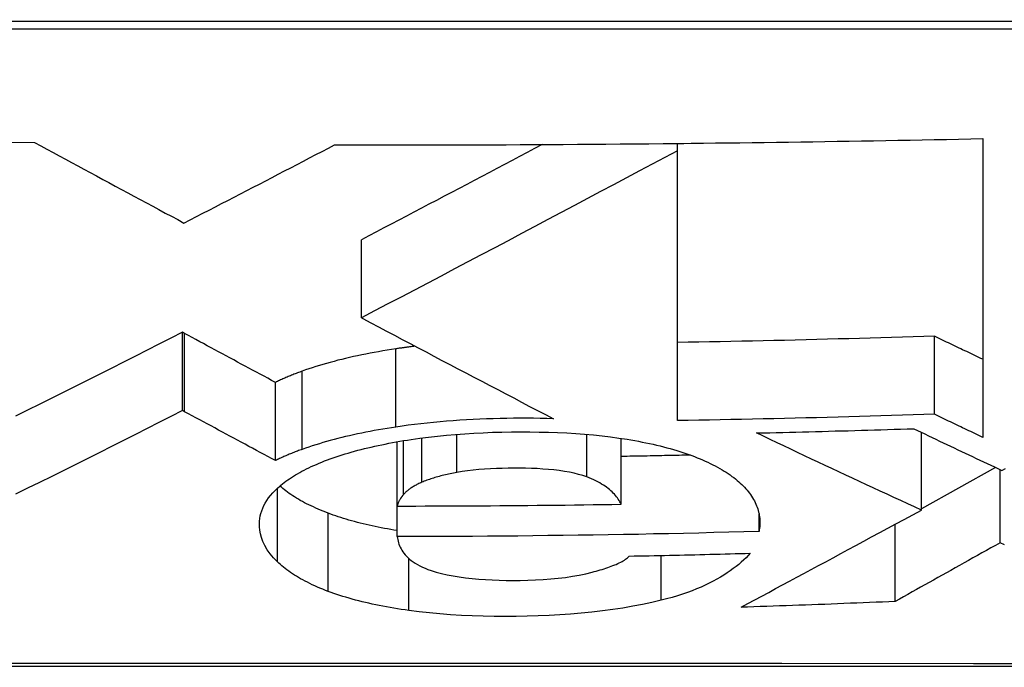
# Model space of a CAD drawing. Header units: inches. Extents: x 12 to 399, y 35 to 188.
# Tile 20 of 256: x 52.4973 to 52.6024, y 35.4198 to 35.4889. Entities that reach past the tile are written whole.
import ezdxf

# ---------------------------------------------------------------- set-up
doc = ezdxf.new("R2010")
doc.units = ezdxf.units.IN
doc.header["$MEASUREMENT"] = 0
doc.layers.add('Visible Edges(ANSI)', color=7, linetype='Continuous', lineweight=25)
doc.layers.add('Visible Tangent Edges(ANSI)', color=7, linetype='Continuous', lineweight=25)

msp = doc.modelspace()

# ---------------------------------------------------------------- linework, layer by layer
at = {"layer": 'Visible Edges(ANSI)'}
for p, q in [((52.60014, 35.47619), (52.60014, 35.44431)), ((52.56753, 35.47567), (52.56822, 35.47568)), ((52.56753, 35.47489), (52.56753, 35.47567)), ((52.56753, 35.4461), (52.56753, 35.47489)), ((52.56822, 35.47568), (52.56902, 35.47569)), ((52.53381, 35.45706), (52.53381, 35.4654)), ((52.53381, 35.45706), (52.53396, 35.45698)), ((52.51493, 35.45539), (52.51469, 35.45552)), ((52.51469, 35.44718), (52.51469, 35.45552)), ((52.59498, 35.44677), (52.59498, 35.4551)), ((52.52462, 35.44183), (52.52462, 35.45017)), ((52.51493, 35.44705), (52.51469, 35.44718)), ((52.59359, 35.43655), (52.59359, 35.44484)), ((52.53762, 35.43698), (52.53762, 35.44384)), ((52.56155, 35.43718), (52.56155, 35.44421)), ((52.60149, 35.4411), (52.59359, 35.43669)), ((52.60198, 35.43305), (52.60198, 35.44088)), ((52.53762, 35.43372), (52.53762, 35.43698)), ((52.57625, 35.43426), (52.57625, 35.43614)), ((52.5908, 35.4268), (52.5908, 35.43504))]:
    msp.add_line(p, q, dxfattribs=at)
at = {"layer": 'Visible Edges(ANSI)', "flags": 128}
for points in [[(52.4932, 35.47585), (52.49891, 35.47577)], [(52.56902, 35.47569), (52.57032, 35.4757), (52.57162, 35.47572), (52.57291, 35.47573), (52.57421, 35.47575), (52.57551, 35.47577), (52.57681, 35.47578), (52.5781, 35.4758), (52.5794, 35.47582), (52.5807, 35.47584), (52.582, 35.47586), (52.58329, 35.47588), (52.58459, 35.4759), (52.58589, 35.47592), (52.58718, 35.47594), (52.58848, 35.47596), (52.58978, 35.47599), (52.59107, 35.47601), (52.59237, 35.47603), (52.59366, 35.47606), (52.59496, 35.47608), (52.59626, 35.47611), (52.59755, 35.47613), (52.59885, 35.47616), (52.60014, 35.47619)], [(52.49891, 35.47577), (52.49956, 35.47541), (52.50022, 35.47506), (52.50088, 35.4747), (52.50153, 35.47435), (52.5022, 35.47399), (52.50286, 35.47364), (52.50352, 35.47328), (52.50418, 35.47292), (52.50485, 35.47256), (52.50551, 35.4722), (52.50618, 35.47184), (52.50685, 35.47149), (52.50751, 35.47113), (52.50818, 35.47077), (52.50885, 35.47041), (52.50952, 35.47005), (52.51018, 35.46969), (52.51085, 35.46933), (52.51152, 35.46897), (52.51219, 35.46861), (52.51286, 35.46825), (52.51352, 35.4679), (52.51419, 35.46754), (52.51486, 35.46718)], [(52.51486, 35.46718), (52.51553, 35.46752), (52.5162, 35.46787), (52.51687, 35.46822), (52.51754, 35.46856), (52.51821, 35.46891), (52.51888, 35.46926), (52.51955, 35.4696), (52.52023, 35.46995), (52.5209, 35.4703), (52.52157, 35.47065), (52.52224, 35.47099), (52.52291, 35.47134), (52.52358, 35.47169), (52.52426, 35.47204), (52.52493, 35.47239), (52.5256, 35.47274), (52.52627, 35.47308), (52.52694, 35.47343), (52.52761, 35.47378), (52.52827, 35.47413), (52.52894, 35.47448), (52.52961, 35.47483), (52.53028, 35.47517), (52.53094, 35.47552)], [(52.53094, 35.47552), (52.53247, 35.47552), (52.53399, 35.47552), (52.53552, 35.47552), (52.53704, 35.47552), (52.53857, 35.47552), (52.54009, 35.47552), (52.54162, 35.47552), (52.54314, 35.47552), (52.54466, 35.47552), (52.54619, 35.47553), (52.54771, 35.47553), (52.54924, 35.47554), (52.55076, 35.47555), (52.55229, 35.47555), (52.55381, 35.47556), (52.55533, 35.47557), (52.55686, 35.47558), (52.55838, 35.47559), (52.55991, 35.4756), (52.56143, 35.47562), (52.56296, 35.47563), (52.56448, 35.47564), (52.566, 35.47566), (52.56753, 35.47567)], [(52.55309, 35.47556), (52.55229, 35.47513), (52.55149, 35.47471), (52.55069, 35.47428), (52.54988, 35.47386), (52.54908, 35.47343), (52.54827, 35.47301), (52.54746, 35.47258), (52.54666, 35.47215), (52.54585, 35.47173), (52.54504, 35.4713), (52.54423, 35.47088), (52.54343, 35.47045), (52.54262, 35.47003), (52.54181, 35.4696), (52.54101, 35.46918), (52.5402, 35.46875), (52.5394, 35.46833), (52.5386, 35.46791), (52.53779, 35.46749), (52.53699, 35.46707), (52.53619, 35.46665), (52.5354, 35.46623), (52.5346, 35.46582), (52.53381, 35.4654)], [(52.56753, 35.47489), (52.56619, 35.47418), (52.56484, 35.47346), (52.56348, 35.47274), (52.56211, 35.47201), (52.56073, 35.47127), (52.55934, 35.47053), (52.55795, 35.46979), (52.55655, 35.46905), (52.55514, 35.4683), (52.55372, 35.46755), (52.55231, 35.4668), (52.55088, 35.46605), (52.54946, 35.46529), (52.54803, 35.46454), (52.5466, 35.46378), (52.54517, 35.46303), (52.54374, 35.46228), (52.54232, 35.46152), (52.54089, 35.46077), (52.53947, 35.46002), (52.53804, 35.45928), (52.53663, 35.45854), (52.53521, 35.4578), (52.53381, 35.45706)], [(52.53396, 35.45698), (52.5348, 35.45653), (52.53564, 35.45609), (52.53648, 35.45564), (52.53732, 35.4552), (52.53816, 35.45475), (52.53901, 35.45431), (52.53985, 35.45386), (52.5407, 35.45342), (52.54155, 35.45297), (52.5424, 35.45252), (52.54325, 35.45207), (52.5441, 35.45163), (52.54495, 35.45118), (52.5458, 35.45074), (52.54665, 35.45029), (52.5475, 35.44984), (52.54835, 35.4494), (52.54921, 35.44895), (52.55006, 35.44851), (52.55091, 35.44807), (52.55176, 35.44762), (52.55261, 35.44718), (52.55346, 35.44674), (52.55431, 35.4463)], [(52.51469, 35.45552), (52.51344, 35.45488), (52.51219, 35.45425), (52.51093, 35.45361), (52.50967, 35.45297), (52.5084, 35.45233), (52.50714, 35.45169), (52.50586, 35.45105), (52.50459, 35.45041), (52.50331, 35.44977), (52.50203, 35.44913), (52.50074, 35.44849), (52.49946, 35.44785), (52.49817, 35.44721), (52.49688, 35.44658)], [(52.52462, 35.45017), (52.52422, 35.45039), (52.52381, 35.45061), (52.52341, 35.45083), (52.523, 35.45104), (52.5226, 35.45126), (52.52219, 35.45148), (52.52179, 35.45169), (52.52138, 35.45191), (52.52098, 35.45213), (52.52058, 35.45235), (52.52017, 35.45257), (52.51977, 35.45278), (52.51936, 35.453), (52.51896, 35.45322), (52.51855, 35.45344), (52.51815, 35.45365), (52.51775, 35.45387), (52.51734, 35.45409), (52.51694, 35.45431), (52.51654, 35.45452), (52.51613, 35.45474), (52.51573, 35.45496), (52.51533, 35.45517), (52.51493, 35.45539)], [(52.59498, 35.4551), (52.59384, 35.45507), (52.59269, 35.45503), (52.59155, 35.455), (52.59041, 35.45497), (52.58927, 35.45493), (52.58812, 35.4549), (52.58698, 35.45487), (52.58584, 35.45484), (52.5847, 35.45481), (52.58355, 35.45478), (52.58241, 35.45475), (52.58127, 35.45472), (52.58012, 35.45469), (52.57898, 35.45466), (52.57783, 35.45464), (52.57669, 35.45461), (52.57554, 35.45459), (52.5744, 35.45456), (52.57325, 35.45454), (52.57211, 35.45452), (52.57096, 35.4545), (52.56982, 35.45448), (52.56867, 35.45445), (52.56753, 35.45443)], [(52.60014, 35.45264), (52.59993, 35.45274), (52.59971, 35.45284), (52.5995, 35.45294), (52.59928, 35.45305), (52.59907, 35.45315), (52.59885, 35.45325), (52.59864, 35.45335), (52.59842, 35.45346), (52.59821, 35.45356), (52.59799, 35.45366), (52.59778, 35.45376), (52.59756, 35.45387), (52.59735, 35.45397), (52.59713, 35.45407), (52.59692, 35.45418), (52.5967, 35.45428), (52.59648, 35.45438), (52.59627, 35.45448), (52.59605, 35.45459), (52.59584, 35.45469), (52.59562, 35.45479), (52.59541, 35.4549), (52.59519, 35.455), (52.59498, 35.4551)], [(52.53952, 35.45404), (52.53944, 35.45403), (52.53935, 35.45401), (52.53927, 35.454), (52.53918, 35.45399), (52.53909, 35.45398), (52.53901, 35.45397), (52.53892, 35.45396), (52.53884, 35.45395), (52.53875, 35.45394), (52.53866, 35.45393), (52.53858, 35.45391), (52.53849, 35.4539), (52.53841, 35.45389), (52.53832, 35.45388), (52.53824, 35.45387), (52.53815, 35.45386), (52.53807, 35.45384), (52.53798, 35.45383), (52.5379, 35.45382), (52.53782, 35.45381), (52.53773, 35.45379), (52.53765, 35.45378), (52.53756, 35.45377), (52.53748, 35.45376)], [(52.53748, 35.45376), (52.53701, 35.45368), (52.53654, 35.45361), (52.53608, 35.45353), (52.53562, 35.45345), (52.53517, 35.45337), (52.53472, 35.45329), (52.53427, 35.4532), (52.53383, 35.45311), (52.53339, 35.45302), (52.53296, 35.45292), (52.53254, 35.45283), (52.53211, 35.45273), (52.5317, 35.45263), (52.53128, 35.45253), (52.53088, 35.45242), (52.53048, 35.45231), (52.53008, 35.4522), (52.52969, 35.45209), (52.52931, 35.45198), (52.52893, 35.45186), (52.52856, 35.45174), (52.5282, 35.45162), (52.52784, 35.4515), (52.52749, 35.45137)], [(52.52749, 35.45137), (52.52736, 35.45133), (52.52723, 35.45128), (52.5271, 35.45123), (52.52697, 35.45118), (52.52684, 35.45114), (52.52672, 35.45109), (52.52659, 35.45104), (52.52647, 35.45099), (52.52635, 35.45094), (52.52623, 35.45089), (52.5261, 35.45084), (52.52598, 35.45079), (52.52587, 35.45074), (52.52575, 35.45069), (52.52563, 35.45064), (52.52552, 35.45059), (52.5254, 35.45054), (52.52529, 35.45049), (52.52517, 35.45044), (52.52506, 35.45038), (52.52495, 35.45033), (52.52484, 35.45028), (52.52473, 35.45023), (52.52462, 35.45017)], [(52.51469, 35.44718), (52.51344, 35.44654), (52.51219, 35.44591), (52.51093, 35.44527), (52.50967, 35.44463), (52.5084, 35.44399), (52.50713, 35.44335), (52.50586, 35.44271), (52.50458, 35.44207), (52.5033, 35.44143), (52.50202, 35.44079), (52.50074, 35.44015), (52.49945, 35.43951), (52.49816, 35.43888), (52.49688, 35.43824)], [(52.52462, 35.44183), (52.52422, 35.44205), (52.52381, 35.44227), (52.52341, 35.44248), (52.523, 35.4427), (52.5226, 35.44292), (52.52219, 35.44314), (52.52179, 35.44335), (52.52138, 35.44357), (52.52098, 35.44379), (52.52058, 35.44401), (52.52017, 35.44422), (52.51977, 35.44444), (52.51936, 35.44466), (52.51896, 35.44488), (52.51855, 35.44509), (52.51815, 35.44531), (52.51775, 35.44553), (52.51734, 35.44575), (52.51694, 35.44596), (52.51654, 35.44618), (52.51613, 35.4464), (52.51573, 35.44662), (52.51533, 35.44683), (52.51493, 35.44705)], [(52.59498, 35.44677), (52.59384, 35.44674), (52.59269, 35.4467), (52.59155, 35.44667), (52.5904, 35.44663), (52.58926, 35.4466), (52.58812, 35.44657), (52.58697, 35.44653), (52.58583, 35.4465), (52.58469, 35.44647), (52.58354, 35.44644), (52.5824, 35.44641), (52.58125, 35.44638), (52.58011, 35.44636), (52.57897, 35.44633), (52.57782, 35.4463), (52.57668, 35.44628), (52.57554, 35.44625), (52.57439, 35.44623), (52.57325, 35.4462), (52.5721, 35.44618), (52.57096, 35.44616), (52.56982, 35.44614), (52.56867, 35.44612), (52.56753, 35.4461)], [(52.60014, 35.44431), (52.59993, 35.44441), (52.59971, 35.44451), (52.5995, 35.44461), (52.59928, 35.44472), (52.59907, 35.44482), (52.59885, 35.44492), (52.59864, 35.44502), (52.59842, 35.44513), (52.59821, 35.44523), (52.59799, 35.44533), (52.59778, 35.44543), (52.59756, 35.44554), (52.59735, 35.44564), (52.59713, 35.44574), (52.59692, 35.44585), (52.5967, 35.44595), (52.59648, 35.44605), (52.59627, 35.44615), (52.59605, 35.44626), (52.59584, 35.44636), (52.59562, 35.44646), (52.59541, 35.44657), (52.59519, 35.44667), (52.59498, 35.44677)], [(52.53748, 35.44541), (52.53701, 35.44534), (52.53654, 35.44527), (52.53608, 35.44519), (52.53562, 35.44511), (52.53517, 35.44503), (52.53472, 35.44494), (52.53427, 35.44486), (52.53383, 35.44477), (52.53339, 35.44468), (52.53296, 35.44458), (52.53254, 35.44449), (52.53211, 35.44439), (52.5317, 35.44429), (52.53128, 35.44418), (52.53088, 35.44408), (52.53048, 35.44397), (52.53008, 35.44386), (52.52969, 35.44375), (52.52931, 35.44363), (52.52893, 35.44352), (52.52856, 35.4434), (52.5282, 35.44328), (52.52784, 35.44316), (52.52749, 35.44303)], [(52.55431, 35.4463), (52.5536, 35.44632), (52.55289, 35.44633), (52.55218, 35.44634), (52.55146, 35.44635), (52.55075, 35.44635), (52.55004, 35.44634), (52.54932, 35.44633), (52.5486, 35.44632), (52.54788, 35.4463), (52.54716, 35.44628), (52.54645, 35.44625), (52.54573, 35.44622), (52.54502, 35.44618), (52.54431, 35.44614), (52.5436, 35.44609), (52.5429, 35.44603), (52.54221, 35.44598), (52.54151, 35.44591), (52.54083, 35.44584), (52.54015, 35.44577), (52.53947, 35.44569), (52.5388, 35.4456), (52.53814, 35.44551), (52.53748, 35.44541)], [(52.53912, 35.44409), (52.54004, 35.44422), (52.54098, 35.44434), (52.54193, 35.44445), (52.54289, 35.44455), (52.54385, 35.44463), (52.54483, 35.4447), (52.54581, 35.44476), (52.54681, 35.44481), (52.5478, 35.44485), (52.5488, 35.44488), (52.54981, 35.44489), (52.5508, 35.4449), (52.55179, 35.4449), (52.55278, 35.44488), (52.55376, 35.44486), (52.55474, 35.44483), (52.55572, 35.44478), (52.55668, 35.44472), (52.55763, 35.44465), (52.55857, 35.44457), (52.55949, 35.44448), (52.5604, 35.44437), (52.56129, 35.44424), (52.56217, 35.44411)], [(52.57599, 35.44478), (52.57669, 35.44479), (52.57739, 35.44481), (52.57809, 35.44483), (52.57879, 35.44484), (52.57949, 35.44486), (52.58019, 35.44488), (52.58089, 35.44489), (52.58158, 35.44491), (52.58228, 35.44493), (52.58298, 35.44495), (52.58368, 35.44497), (52.58438, 35.44499), (52.58508, 35.44501), (52.58578, 35.44502), (52.58648, 35.44504), (52.58718, 35.44506), (52.58788, 35.44508), (52.58857, 35.44511), (52.58927, 35.44513), (52.58997, 35.44515), (52.59067, 35.44517), (52.59137, 35.44519), (52.59207, 35.44521), (52.59277, 35.44523)], [(52.59359, 35.43655), (52.59286, 35.43688), (52.59212, 35.43722), (52.59139, 35.43756), (52.59065, 35.43789), (52.58992, 35.43823), (52.58918, 35.43857), (52.58845, 35.43891), (52.58771, 35.43925), (52.58698, 35.4396), (52.58624, 35.43994), (52.58551, 35.44028), (52.58477, 35.44062), (52.58404, 35.44097), (52.5833, 35.44131), (52.58257, 35.44166), (52.58184, 35.442), (52.5811, 35.44235), (52.58037, 35.44269), (52.57964, 35.44304), (52.57891, 35.44339), (52.57818, 35.44373), (52.57745, 35.44408), (52.57672, 35.44443), (52.57599, 35.44478)], [(52.59277, 35.44523), (52.59316, 35.44505), (52.59355, 35.44486), (52.59394, 35.44467), (52.59433, 35.44448), (52.59473, 35.4443), (52.59512, 35.44411), (52.59551, 35.44392), (52.5959, 35.44374), (52.5963, 35.44355), (52.59669, 35.44336), (52.59708, 35.44318), (52.59747, 35.44299), (52.59787, 35.44281), (52.59826, 35.44262), (52.59865, 35.44244), (52.59905, 35.44225), (52.59944, 35.44207), (52.59983, 35.44188), (52.60023, 35.4417), (52.60062, 35.44151), (52.60101, 35.44133), (52.6014, 35.44115), (52.6018, 35.44096), (52.60219, 35.44078)], [(52.53048, 35.44202), (52.53078, 35.44212), (52.53109, 35.44223), (52.53141, 35.44234), (52.53173, 35.44244), (52.53205, 35.44254), (52.53238, 35.44264), (52.53272, 35.44274), (52.53306, 35.44283), (52.53341, 35.44293), (52.53376, 35.44302), (52.53412, 35.44311), (52.53448, 35.44319), (52.53485, 35.44328), (52.53522, 35.44336), (52.53559, 35.44345), (52.53597, 35.44352), (52.53635, 35.4436), (52.53673, 35.44368), (52.53712, 35.44375), (52.53751, 35.44382), (52.53791, 35.44389), (52.53831, 35.44396), (52.53872, 35.44402), (52.53912, 35.44409)], [(52.56217, 35.44411), (52.56258, 35.44404), (52.56299, 35.44396), (52.56339, 35.44389), (52.56378, 35.44381), (52.56418, 35.44373), (52.56456, 35.44365), (52.56494, 35.44357), (52.56532, 35.44348), (52.56569, 35.44339), (52.56606, 35.4433), (52.56642, 35.4432), (52.56677, 35.44311), (52.56712, 35.44301), (52.56746, 35.44291), (52.5678, 35.4428), (52.56812, 35.4427), (52.56845, 35.44259), (52.56876, 35.44248), (52.56907, 35.44237), (52.56937, 35.44226), (52.56966, 35.44214), (52.56995, 35.44202), (52.57023, 35.4419), (52.5705, 35.44178)], [(52.52749, 35.44303), (52.52736, 35.44299), (52.52723, 35.44294), (52.5271, 35.44289), (52.52697, 35.44284), (52.52684, 35.44279), (52.52672, 35.44275), (52.52659, 35.4427), (52.52647, 35.44265), (52.52635, 35.4426), (52.52623, 35.44255), (52.5261, 35.4425), (52.52598, 35.44245), (52.52587, 35.4424), (52.52575, 35.44235), (52.52563, 35.4423), (52.52552, 35.44225), (52.5254, 35.4422), (52.52529, 35.44215), (52.52517, 35.44209), (52.52506, 35.44204), (52.52495, 35.44199), (52.52484, 35.44194), (52.52473, 35.44189), (52.52462, 35.44183)], [(52.56894, 35.44242), (52.56863, 35.44241), (52.56832, 35.4424), (52.56801, 35.4424), (52.56771, 35.44239), (52.5674, 35.44238), (52.56709, 35.44238), (52.56678, 35.44237), (52.56647, 35.44236), (52.56617, 35.44236), (52.56586, 35.44235), (52.56555, 35.44235), (52.56524, 35.44234), (52.56493, 35.44233), (52.56463, 35.44233), (52.56432, 35.44232), (52.56401, 35.44232), (52.5637, 35.44231), (52.56339, 35.4423), (52.56309, 35.4423), (52.56278, 35.44229), (52.56247, 35.44229), (52.56216, 35.44228), (52.56185, 35.44228), (52.56155, 35.44227)], [(52.52488, 35.43892), (52.52504, 35.43906), (52.52521, 35.4392), (52.52538, 35.43934), (52.52556, 35.43948), (52.52575, 35.43962), (52.52594, 35.43976), (52.52613, 35.4399), (52.52634, 35.44003), (52.52655, 35.44017), (52.52676, 35.4403), (52.52698, 35.44043), (52.52721, 35.44056), (52.52745, 35.44069), (52.52769, 35.44082), (52.52794, 35.44094), (52.52819, 35.44107), (52.52845, 35.44119), (52.52872, 35.44131), (52.529, 35.44143), (52.52928, 35.44155), (52.52957, 35.44167), (52.52986, 35.44179), (52.53017, 35.4419), (52.53048, 35.44202)], [(52.5705, 35.44178), (52.57078, 35.44165), (52.57105, 35.44152), (52.57132, 35.44139), (52.57157, 35.44126), (52.57182, 35.44112), (52.57206, 35.44099), (52.5723, 35.44085), (52.57252, 35.44071), (52.57274, 35.44058), (52.57296, 35.44044), (52.57316, 35.4403), (52.57336, 35.44015), (52.57355, 35.44001), (52.57373, 35.43987), (52.57391, 35.43972), (52.57408, 35.43957), (52.57425, 35.43943), (52.57441, 35.43928), (52.57456, 35.43913), (52.5747, 35.43898), (52.57484, 35.43882), (52.57497, 35.43867), (52.5751, 35.43852), (52.57522, 35.43836)], [(52.54399, 35.44057), (52.54381, 35.44053), (52.54363, 35.4405), (52.54346, 35.44046), (52.54328, 35.44043), (52.54311, 35.44039), (52.54294, 35.44035), (52.54277, 35.44032), (52.5426, 35.44028), (52.54244, 35.44024), (52.54227, 35.44019), (52.54211, 35.44015), (52.54195, 35.44011), (52.5418, 35.44007), (52.54164, 35.44002), (52.54149, 35.43997), (52.54134, 35.43993), (52.5412, 35.43988), (52.54106, 35.43983), (52.54092, 35.43978), (52.54078, 35.43973), (52.54065, 35.43968), (52.54051, 35.43963), (52.54039, 35.43958), (52.54026, 35.43952)], [(52.55787, 35.44009), (52.55745, 35.44023), (52.55699, 35.44036), (52.55651, 35.44048), (52.556, 35.44059), (52.55547, 35.44068), (52.55491, 35.44076), (52.55435, 35.44083), (52.55376, 35.44089), (52.55316, 35.44093), (52.55256, 35.44097), (52.55195, 35.44099), (52.55133, 35.44101), (52.55072, 35.44102), (52.5501, 35.44102), (52.54947, 35.44101), (52.54884, 35.441), (52.54821, 35.44098), (52.54759, 35.44095), (52.54696, 35.44092), (52.54634, 35.44087), (52.54574, 35.44081), (52.54514, 35.44074), (52.54456, 35.44066), (52.54399, 35.44057)], [(52.60219, 35.44078), (52.60257, 35.44099)], [(52.53027, 35.43621), (52.52999, 35.43632), (52.52971, 35.43643), (52.52944, 35.43654), (52.52918, 35.43665), (52.52892, 35.43676), (52.52867, 35.43688), (52.52842, 35.43699), (52.52818, 35.43711), (52.52795, 35.43722), (52.52772, 35.43734), (52.5275, 35.43746), (52.52728, 35.43758), (52.52707, 35.43771), (52.52687, 35.43783), (52.52667, 35.43795), (52.52647, 35.43808), (52.52628, 35.4382), (52.5261, 35.43833), (52.52592, 35.43846), (52.52575, 35.43859), (52.52558, 35.43872), (52.52542, 35.43885), (52.52526, 35.43898), (52.52511, 35.43911)], [(52.54026, 35.43952), (52.54015, 35.43947), (52.54004, 35.43942), (52.53994, 35.43937), (52.53983, 35.43932), (52.53973, 35.43927), (52.53963, 35.43922), (52.53954, 35.43917), (52.53944, 35.43911), (52.53935, 35.43906), (52.53926, 35.43901), (52.53917, 35.43895), (52.53909, 35.4389), (52.53901, 35.43884), (52.53893, 35.43879), (52.53885, 35.43873), (52.53878, 35.43868), (52.53871, 35.43862), (52.53864, 35.43856), (52.53858, 35.43851), (52.53851, 35.43845), (52.53846, 35.43839), (52.5384, 35.43833), (52.53835, 35.43827), (52.53829, 35.43821)], [(52.56155, 35.43718), (52.56147, 35.43731), (52.5614, 35.43744), (52.56131, 35.43757), (52.56122, 35.4377), (52.56113, 35.43784), (52.56103, 35.43797), (52.56092, 35.4381), (52.56081, 35.43823), (52.56068, 35.43835), (52.56056, 35.43848), (52.56042, 35.43861), (52.56028, 35.43873), (52.56013, 35.43886), (52.55997, 35.43898), (52.55981, 35.4391), (52.55963, 35.43922), (52.55945, 35.43933), (52.55925, 35.43945), (52.55905, 35.43956), (52.55884, 35.43967), (52.55861, 35.43978), (52.55837, 35.43989), (52.55813, 35.43999), (52.55787, 35.44009)], [(52.52483, 35.43102), (52.52441, 35.43145), (52.52405, 35.43188), (52.52374, 35.43232), (52.52349, 35.43276), (52.52328, 35.4332), (52.52312, 35.43363), (52.52302, 35.43403), (52.52295, 35.43441), (52.52292, 35.43476), (52.52292, 35.43507), (52.52293, 35.43535), (52.52296, 35.43564), (52.52301, 35.43592), (52.52307, 35.4362), (52.52316, 35.43647), (52.52327, 35.43675), (52.5234, 35.43703), (52.52354, 35.4373), (52.52371, 35.43757), (52.5239, 35.43785), (52.52411, 35.43812), (52.52435, 35.43839), (52.5246, 35.43865), (52.52488, 35.43892)], [(52.53829, 35.43821), (52.53825, 35.43817), (52.53821, 35.43812), (52.53817, 35.43807), (52.53814, 35.43801), (52.5381, 35.43796), (52.53806, 35.43791), (52.53803, 35.43786), (52.53799, 35.43781), (52.53796, 35.43776), (52.53793, 35.43771), (52.53789, 35.43766), (52.53786, 35.4376), (52.53784, 35.43755), (52.53781, 35.4375), (52.53778, 35.43745), (52.53776, 35.4374), (52.53773, 35.43734), (52.53771, 35.43729), (52.53769, 35.43724), (52.53768, 35.43719), (52.53766, 35.43714), (52.53764, 35.43708), (52.53763, 35.43703), (52.53762, 35.43698)], [(52.57522, 35.43836), (52.57534, 35.4382), (52.57545, 35.43803), (52.57556, 35.43786), (52.57566, 35.43769), (52.57575, 35.43753), (52.57584, 35.43736), (52.57591, 35.43719), (52.57599, 35.43702), (52.57605, 35.43685), (52.57611, 35.43668), (52.57616, 35.43651), (52.57621, 35.43634), (52.57625, 35.43617), (52.57628, 35.436), (52.5763, 35.43582), (52.57632, 35.43565), (52.57634, 35.43548), (52.57634, 35.43531), (52.57634, 35.43513), (52.57634, 35.43496), (52.57632, 35.43479), (52.57631, 35.43461), (52.57628, 35.43444), (52.57625, 35.43426)], [(52.53762, 35.43698), (52.53862, 35.43698), (52.53962, 35.43698), (52.54061, 35.43699), (52.54161, 35.43699), (52.54261, 35.43699), (52.5436, 35.437), (52.5446, 35.437), (52.5456, 35.43701), (52.54659, 35.43701), (52.54759, 35.43702), (52.54859, 35.43703), (52.54958, 35.43703), (52.55058, 35.43704), (52.55158, 35.43705), (52.55257, 35.43706), (52.55357, 35.43707), (52.55457, 35.43708), (52.55556, 35.43709), (52.55656, 35.43711), (52.55756, 35.43712), (52.55856, 35.43713), (52.55955, 35.43715), (52.56055, 35.43716), (52.56155, 35.43718)], [(52.53762, 35.43436), (52.53728, 35.43442), (52.53693, 35.43448), (52.53659, 35.43454), (52.53626, 35.4346), (52.53592, 35.43466), (52.53559, 35.43473), (52.53526, 35.4348), (52.53494, 35.43487), (52.53462, 35.43494), (52.5343, 35.43501), (52.53399, 35.43508), (52.53367, 35.43516), (52.53337, 35.43524), (52.53306, 35.43532), (52.53276, 35.4354), (52.53247, 35.43549), (52.53218, 35.43557), (52.53189, 35.43566), (52.53161, 35.43574), (52.53133, 35.43583), (52.53106, 35.43593), (52.53079, 35.43602), (52.53053, 35.43611), (52.53027, 35.43621)], [(52.57433, 35.42618), (52.57507, 35.42658), (52.5758, 35.42697), (52.57654, 35.42737), (52.57728, 35.42777), (52.57802, 35.42817), (52.57877, 35.42857), (52.57952, 35.42897), (52.58028, 35.42938), (52.58104, 35.42979), (52.58181, 35.4302), (52.58259, 35.43062), (52.58337, 35.43104), (52.58417, 35.43147), (52.58497, 35.4319), (52.58578, 35.43234), (52.5866, 35.43278), (52.58743, 35.43323), (52.58827, 35.43368), (52.58913, 35.43414), (52.58999, 35.43461), (52.59087, 35.43508), (52.59176, 35.43556), (52.59267, 35.43605), (52.59359, 35.43655)], [(52.57625, 35.43426), (52.57464, 35.43422), (52.57303, 35.43418), (52.57142, 35.43414), (52.56981, 35.4341), (52.5682, 35.43406), (52.56659, 35.43403), (52.56499, 35.434), (52.56338, 35.43396), (52.56177, 35.43394), (52.56016, 35.43391), (52.55855, 35.43388), (52.55694, 35.43386), (52.55533, 35.43384), (52.55372, 35.43382), (52.55211, 35.4338), (52.5505, 35.43378), (52.54889, 35.43377), (52.54728, 35.43376), (52.54567, 35.43374), (52.54406, 35.43374), (52.54245, 35.43373), (52.54084, 35.43372), (52.53923, 35.43372), (52.53762, 35.43372)], [(52.53762, 35.43372), (52.53764, 35.43356), (52.53768, 35.4334), (52.53771, 35.43323), (52.53776, 35.43307), (52.53781, 35.43291), (52.53788, 35.43274), (52.53795, 35.43258), (52.53803, 35.43242), (52.53813, 35.43226), (52.53823, 35.43211), (52.53834, 35.43195), (52.53847, 35.43179), (52.53861, 35.43163), (52.53877, 35.43148), (52.53894, 35.43132), (52.53913, 35.43117), (52.53933, 35.43103), (52.53955, 35.43088), (52.53978, 35.43074), (52.54004, 35.4306), (52.54031, 35.43047), (52.5406, 35.43034), (52.54091, 35.43022), (52.54125, 35.4301)], [(52.60198, 35.43305), (52.6015, 35.43278), (52.60101, 35.43251), (52.60053, 35.43224), (52.60005, 35.43197), (52.59957, 35.43171), (52.59909, 35.43144), (52.59862, 35.43117), (52.59815, 35.43091), (52.59767, 35.43065), (52.5972, 35.43038), (52.59673, 35.43012), (52.59627, 35.42986), (52.5958, 35.4296), (52.59534, 35.42934), (52.59488, 35.42908), (52.59442, 35.42883), (52.59396, 35.42857), (52.5935, 35.42831), (52.59305, 35.42806), (52.59259, 35.42781), (52.59214, 35.42755), (52.59169, 35.4273), (52.59124, 35.42705), (52.5908, 35.4268)], [(52.60245, 35.43284), (52.60198, 35.43305)], [(52.56237, 35.43164), (52.56291, 35.43165), (52.56345, 35.43166), (52.56399, 35.43167), (52.56453, 35.43168), (52.56507, 35.43169), (52.56561, 35.4317), (52.56615, 35.43171), (52.56669, 35.43173), (52.56723, 35.43174), (52.56777, 35.43175), (52.56831, 35.43176), (52.56885, 35.43178), (52.56939, 35.43179), (52.56993, 35.4318), (52.57047, 35.43181), (52.57101, 35.43183), (52.57155, 35.43184), (52.57209, 35.43186), (52.57262, 35.43187), (52.57316, 35.43188), (52.5737, 35.4319), (52.57424, 35.43191), (52.57478, 35.43193), (52.57532, 35.43194)], [(52.57532, 35.43194), (52.5751, 35.43171), (52.57486, 35.43147), (52.57462, 35.43123), (52.57436, 35.431), (52.57408, 35.43076), (52.5738, 35.43053), (52.57349, 35.4303), (52.57318, 35.43007), (52.57285, 35.42984), (52.5725, 35.42961), (52.57213, 35.42939), (52.57175, 35.42917), (52.57135, 35.42896), (52.57094, 35.42875), (52.57051, 35.42854), (52.57006, 35.42834), (52.56959, 35.42814), (52.5691, 35.42794), (52.5686, 35.42776), (52.56807, 35.42758), (52.56753, 35.4274), (52.56697, 35.42723), (52.56639, 35.42707), (52.56579, 35.42692)], [(52.53027, 35.42787), (52.52996, 35.42798), (52.52967, 35.4281), (52.52938, 35.42822), (52.5291, 35.42834), (52.52882, 35.42846), (52.52855, 35.42859), (52.52829, 35.42871), (52.52804, 35.42884), (52.52779, 35.42897), (52.52755, 35.4291), (52.52731, 35.42923), (52.52708, 35.42936), (52.52686, 35.42949), (52.52665, 35.42962), (52.52644, 35.42976), (52.52624, 35.4299), (52.52604, 35.43003), (52.52585, 35.43017), (52.52566, 35.43031), (52.52549, 35.43045), (52.52531, 35.43059), (52.52515, 35.43074), (52.52499, 35.43088), (52.52483, 35.43102)], [(52.55844, 35.42993), (52.55865, 35.42998), (52.55887, 35.43004), (52.55908, 35.4301), (52.55929, 35.43016), (52.5595, 35.43022), (52.5597, 35.43028), (52.5599, 35.43035), (52.5601, 35.43041), (52.56029, 35.43048), (52.56048, 35.43055), (52.56066, 35.43062), (52.56084, 35.43069), (52.56101, 35.43076), (52.56117, 35.43084), (52.56133, 35.43091), (52.56148, 35.43099), (52.56163, 35.43106), (52.56176, 35.43114), (52.56189, 35.43122), (52.562, 35.4313), (52.56211, 35.43138), (52.56221, 35.43147), (52.5623, 35.43155), (52.56237, 35.43164)], [(52.54125, 35.4301), (52.54178, 35.42993), (52.54235, 35.42978), (52.54296, 35.42964), (52.54359, 35.42952), (52.54425, 35.42941), (52.54492, 35.42932), (52.54562, 35.42924), (52.54632, 35.42918), (52.54704, 35.42913), (52.54777, 35.42909), (52.54851, 35.42906), (52.54925, 35.42905), (52.54999, 35.42904), (52.55076, 35.42904), (52.55158, 35.42906), (52.5524, 35.42909), (52.55322, 35.42914), (52.55402, 35.4292), (52.55481, 35.42928), (52.55559, 35.42937), (52.55634, 35.42949), (52.55706, 35.42962), (52.55776, 35.42976), (52.55844, 35.42993)], [(52.53886, 35.42584), (52.53846, 35.42589), (52.53805, 35.42595), (52.53765, 35.42602), (52.53725, 35.42608), (52.53686, 35.42615), (52.53647, 35.42622), (52.53609, 35.42629), (52.53571, 35.42636), (52.53533, 35.42644), (52.53496, 35.42652), (52.53459, 35.4266), (52.53423, 35.42668), (52.53387, 35.42677), (52.53351, 35.42686), (52.53316, 35.42695), (52.53282, 35.42704), (52.53248, 35.42714), (52.53214, 35.42724), (52.53182, 35.42734), (52.5315, 35.42744), (52.53118, 35.42754), (52.53087, 35.42765), (52.53057, 35.42776), (52.53027, 35.42787)], [(52.56579, 35.42692), (52.56481, 35.42669), (52.56381, 35.42647), (52.56278, 35.42628), (52.56172, 35.4261), (52.56064, 35.42593), (52.55953, 35.42579), (52.55841, 35.42566), (52.55728, 35.42554), (52.55614, 35.42545), (52.55499, 35.42537), (52.55383, 35.42531), (52.55266, 35.42526), (52.55149, 35.42522), (52.55032, 35.4252), (52.54914, 35.4252), (52.54797, 35.4252), (52.54679, 35.42522), (52.54563, 35.42526), (52.54447, 35.42531), (52.54332, 35.42538), (52.54218, 35.42547), (52.54106, 35.42557), (52.53996, 35.4257), (52.53886, 35.42584)], [(52.5908, 35.4268), (52.59011, 35.42677), (52.58943, 35.42674), (52.58874, 35.42671), (52.58806, 35.42669), (52.58737, 35.42666), (52.58669, 35.42663), (52.586, 35.4266), (52.58531, 35.42657), (52.58463, 35.42655), (52.58394, 35.42652), (52.58326, 35.42649), (52.58257, 35.42647), (52.58188, 35.42644), (52.5812, 35.42642), (52.58051, 35.42639), (52.57982, 35.42637), (52.57914, 35.42634), (52.57845, 35.42632), (52.57776, 35.42629), (52.57708, 35.42627), (52.57639, 35.42625), (52.5757, 35.42623), (52.57502, 35.4262), (52.57433, 35.42618)], [(52.48532, 35.4199), (52.50264, 35.41991), (52.52009, 35.41991), (52.5376, 35.41991), (52.55511, 35.41991), (52.57256, 35.41991), (52.58988, 35.4199), (52.60702, 35.41989), (52.62399, 35.41988), (52.64081, 35.41987), (52.65742, 35.41985), (52.67377, 35.41984), (52.68978, 35.41982), (52.70541, 35.41981), (52.72058, 35.41979), (52.73527, 35.41977)]]:
    msp.add_lwpolyline(points, dxfattribs=at)
at = {"layer": 'Visible Tangent Edges(ANSI)'}
for p, q in [((52.51493, 35.44705), (52.51493, 35.45539)), ((52.53748, 35.44541), (52.53748, 35.45376)), ((52.52749, 35.44303), (52.52749, 35.45137)), ((52.54399, 35.44057), (52.54399, 35.44464)), ((52.55787, 35.44009), (52.55787, 35.44463)), ((52.53829, 35.43821), (52.53829, 35.44396)), ((52.54026, 35.43952), (52.54026, 35.44425)), ((52.52483, 35.43102), (52.52483, 35.43887)), ((52.53027, 35.42787), (52.53027, 35.43621)), ((52.56579, 35.42692), (52.56579, 35.43171)), ((52.53886, 35.42584), (52.53886, 35.43139))]:
    msp.add_line(p, q, dxfattribs=at)
at = {"layer": 'Visible Tangent Edges(ANSI)', "flags": 128}
for points in [[(52.9469, 35.48888), (52.91395, 35.48885), (52.88065, 35.48882), (52.84702, 35.4888), (52.81312, 35.48878), (52.77896, 35.48875), (52.74461, 35.48873), (52.71009, 35.48872), (52.67546, 35.4887), (52.64074, 35.48869), (52.606, 35.48868), (52.57126, 35.48868), (52.53653, 35.48867), (52.50182, 35.48868), (52.46712, 35.48868), (52.43245, 35.48869), (52.39788, 35.4887), (52.36342, 35.48872), (52.32913, 35.48874), (52.295, 35.48876), (52.26106, 35.48878), (52.22734, 35.4888), (52.19386, 35.48882)], [(52.19486, 35.48789), (52.22822, 35.4879), (52.26183, 35.4879), (52.29566, 35.4879), (52.32968, 35.48791), (52.36387, 35.48791), (52.39823, 35.48792), (52.43272, 35.48792), (52.46729, 35.48792), (52.50191, 35.48792), (52.53654, 35.48792), (52.57118, 35.48792), (52.60582, 35.48792), (52.64048, 35.48792), (52.6751, 35.48792), (52.70964, 35.48791), (52.74406, 35.48791), (52.77831, 35.4879), (52.81235, 35.4879), (52.84614, 35.4879), (52.87965, 35.48789), (52.91282, 35.48789), (52.94565, 35.48789)], [(52.73307, 35.41995), (52.71547, 35.41998), (52.69724, 35.42002), (52.67846, 35.42005), (52.65917, 35.42008), (52.63946, 35.42011), (52.61944, 35.42014), (52.59916, 35.42016), (52.57867, 35.42017), (52.55803, 35.42018), (52.53729, 35.42019), (52.51652, 35.42018), (52.49583, 35.42017), (52.4753, 35.42016), (52.455, 35.42014), (52.43498, 35.42011), (52.41532, 35.42008), (52.39607, 35.42005), (52.37729, 35.42002), (52.35906, 35.41998), (52.34148, 35.41995), (52.3246, 35.41991), (52.30844, 35.41988)]]:
    msp.add_lwpolyline(points, dxfattribs=at)

doc.saveas('drawing.dxf')
